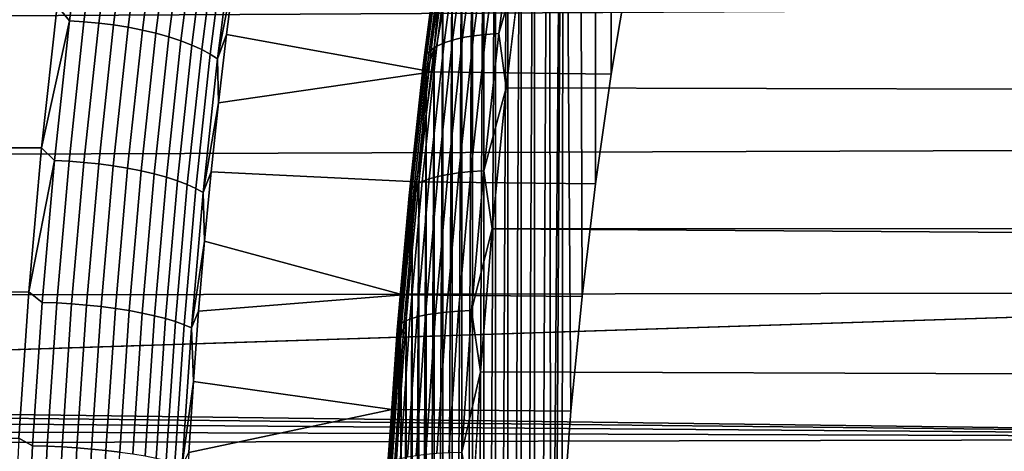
# Model space of a CAD drawing. Header units: metres. Extents: x -22 to 239, y -22 to 22.
# Tile 127 of 256: x 103.24 to 109.17, y 2.6 to 5.2. Entities that reach past the tile are written whole.
import ezdxf

# ---------------------------------------------------------------- set-up
doc = ezdxf.new("R2010")
doc.units = ezdxf.units.M
doc.layers.add('solid_10_151_033_XXX', color=7, linetype='CONTINUOUS')

msp = doc.modelspace()

# ---------------------------------------------------------------- linework, layer by layer
at = {"layer": 'solid_10_151_033_XXX'}
for points in [[(106.912689, 5.517162, 180.427643), (106.804085, 4.873381, 180.726028), (106.803391, 10.086315, 180.727951), (106.905228, 10.392937, 180.448151)], [(106.804085, 4.873381, 180.726028), (106.709137, 4.211485, 180.986893), (106.704651, 9.77118, 180.999222), (106.803391, 10.086315, 180.727951)], [(106.709137, 4.211485, 180.986893), (106.628189, 3.533846, 181.209305), (106.609108, 9.447861, 181.261734), (106.704651, 9.77118, 180.999222)], [(106.628189, 3.533846, 181.209305), (106.561539, 2.843016, 181.39241), (106.51683, 9.116605, 181.515259), (106.609108, 9.447861, 181.261734)], [(106.449631, 0.717429, 181.69989), (106.442131, 0, 181.72049), (106.427887, 8.777637, 181.759644), (106.51683, 9.116605, 181.515259)], [(106.472092, 1.432189, 181.638168), (106.449631, 0.717429, 181.69989), (106.51683, 9.116605, 181.515259)], [(106.509453, 2.141652, 181.535538), (106.472092, 1.432189, 181.638168), (106.51683, 9.116605, 181.515259)], [(106.561539, 2.843016, 181.39241), (106.509453, 2.141652, 181.535538), (106.51683, 9.116605, 181.515259)], [(106.342361, -8.431318, 181.994614), (106.342354, 8.431295, 181.994629), (106.427887, 8.777637, 181.759644)], [(106.442131, 0, 181.72049), (106.427887, -8.777658, 181.759628), (106.342361, -8.431318, 181.994614), (106.427887, 8.777637, 181.759644)], [(106.260315, -8.077883, 182.220047), (106.260307, 8.07786, 182.220047), (106.342354, 8.431295, 181.994629)], [(106.342361, -8.431318, 181.994614), (106.260315, -8.077883, 182.220047), (106.342354, 8.431295, 181.994629)], [(106.181801, -7.717584, 182.435745), (106.181793, 7.71756, 182.43576), (106.260307, 8.07786, 182.220047)], [(106.260315, -8.077883, 182.220047), (106.181801, -7.717584, 182.435745), (106.260307, 8.07786, 182.220047)], [(106.106903, -7.350751, 182.641525), (106.106895, 7.350727, 182.641541), (106.181793, 7.71756, 182.43576)], [(106.181801, -7.717584, 182.435745), (106.106903, -7.350751, 182.641525), (106.181793, 7.71756, 182.43576)], [(106.035683, -6.977709, 182.837204), (106.035675, 6.97768, 182.837219), (106.106895, 7.350727, 182.641541)], [(106.106903, -7.350751, 182.641525), (106.035683, -6.977709, 182.837204), (106.106895, 7.350727, 182.641541)], [(105.968185, -6.598697, 183.022644), (105.968178, 6.598661, 183.022659), (106.035675, 6.97768, 182.837219)], [(106.035683, -6.977709, 182.837204), (105.968185, -6.598697, 183.022644), (106.035675, 6.97768, 182.837219)], [(105.904472, -6.214032, 183.197693), (105.904465, 6.213986, 183.197723), (105.968178, 6.598661, 183.022659)], [(105.968185, -6.598697, 183.022644), (105.904472, -6.214032, 183.197693), (105.968178, 6.598661, 183.022659)], [(105.844604, -5.824073, 183.362183), (105.844597, 5.824012, 183.362198), (105.904465, 6.213986, 183.197723)], [(105.904472, -6.214032, 183.197693), (105.844604, -5.824073, 183.362183), (105.904465, 6.213986, 183.197723)], [(103.572701, 6.122922, 183.902771), (20.806223, 5.417665, 154.068542), (20.943062, 4.86191, 154.319), (103.463234, 5.284454, 184.203537)], [(103.643112, 6.019102, 183.968079), (103.463234, 5.284454, 184.203537), (103.537399, 5.193597, 184.258514)], [(103.643112, 6.019102, 183.968079), (103.537399, 5.193597, 184.258514), (103.625443, 5.18875, 184.275528), (103.731056, 6.013484, 183.985367)], [(103.731056, 6.013484, 183.985367), (103.625443, 5.18875, 184.275528), (103.714569, 5.180711, 184.283051), (103.820015, 6.004168, 183.993332)], [(103.820015, 6.004168, 183.993332), (103.714569, 5.180711, 184.283051), (103.803658, 5.169581, 184.280975), (103.908875, 5.991269, 183.991882)], [(103.908875, 5.991269, 183.991882), (103.803658, 5.169581, 184.280975), (103.891579, 5.1555, 184.269333), (103.996513, 5.97495, 183.981018)], [(103.996513, 5.97495, 183.981018), (103.891579, 5.1555, 184.269333), (103.977234, 5.138647, 184.24826), (104.081825, 5.955418, 183.960892)], [(104.081825, 5.955418, 183.960892), (103.977234, 5.138647, 184.24826), (104.05954, 5.119233, 184.218033), (104.163734, 5.932919, 183.931763)], [(104.163734, 5.932919, 183.931763), (104.05954, 5.119233, 184.218033), (104.137459, 5.097503, 184.179031), (104.241211, 5.907734, 183.893982)], [(104.241211, 5.907734, 183.893982), (104.137459, 5.097503, 184.179031), (104.210007, 5.073731, 184.13176), (104.313278, 5.880184, 183.848022)], [(104.313278, 5.880184, 183.848022), (104.210007, 5.073731, 184.13176), (104.276276, 5.048216, 184.076782), (104.379028, 5.850614, 183.794479)], [(105.901047, 5.864695, 184.086761), (105.796196, 5.061588, 184.374832), (105.848206, 5.078763, 184.445999), (105.953415, 5.884595, 184.156952)], [(105.953415, 5.884595, 184.156952), (105.848206, 5.078763, 184.445999), (105.908012, 5.093121, 184.511429), (106.013519, 5.90123, 184.221558)], [(106.013519, 5.90123, 184.221558), (105.908012, 5.093121, 184.511429), (105.974869, 5.104478, 184.570312), (106.080605, 5.914391, 184.2798)], [(106.080605, 5.914391, 184.2798), (105.974869, 5.104478, 184.570312), (106.04792, 5.112694, 184.621887), (106.153831, 5.92391, 184.330902)], [(106.153831, 5.92391, 184.330902), (106.04792, 5.112694, 184.621887), (106.126259, 5.117664, 184.665512), (106.232269, 5.929668, 184.374237)], [(106.232269, 5.929668, 184.374237), (106.126259, 5.117664, 184.665512), (106.272514, 5.623467, 184.525558)], [(104.379028, 5.850614, 183.794479), (104.276276, 5.048216, 184.076782), (104.335426, 5.02128, 184.014816), (104.43763, 5.819396, 183.734009)], [(104.43763, 5.819396, 183.734009), (104.335426, 5.02128, 184.014816), (104.386711, 4.993262, 183.946625), (104.48835, 5.786925, 183.667404)], [(105.822067, 5.816138, 183.933273), (105.718086, 5.019681, 184.218948), (105.75264, 5.041811, 184.298828), (105.857079, 5.841779, 184.011887)], [(105.857079, 5.841779, 184.011887), (105.75264, 5.041811, 184.298828), (105.796196, 5.061588, 184.374832), (105.901047, 5.864695, 184.086761)], [(105.788628, -5.429069, 183.515976), (105.78862, 5.42899, 183.516006), (105.844597, 5.824012, 183.362198)], [(105.844604, -5.824073, 183.362183), (105.788628, -5.429069, 183.515976), (105.844597, 5.824012, 183.362198)], [(104.48835, 5.786925, 183.667404), (104.386711, 4.993262, 183.946625), (104.429489, 4.964516, 183.873093), (104.53054, 5.753609, 183.595459)], [(105.780548, 5.758, 183.768784), (105.677605, 4.969504, 184.05162), (105.69297, 4.995477, 184.1362), (105.796448, 5.788094, 183.851898)], [(105.796448, 5.788094, 183.851898), (105.69297, 4.995477, 184.1362), (105.718086, 5.019681, 184.218948), (105.822067, 5.816138, 183.933273)], [(104.53054, 5.753609, 183.595459), (104.429489, 4.964516, 183.873093), (104.536232, 5.518443, 183.594528)], [(105.774567, 5.726236, 183.685013), (105.672195, 4.94209, 183.966278), (105.677605, 4.969504, 184.05162), (105.780548, 5.758, 183.768784)], [(105.77858, 5.693202, 183.601593), (105.676796, 4.913579, 183.881241), (105.672195, 4.94209, 183.966278), (105.774567, 5.726236, 183.685013)], [(105.792534, 5.659314, 183.519608), (105.691353, 4.884332, 183.797592), (105.676796, 4.913579, 183.881241), (105.77858, 5.693202, 183.601593)], [(105.792534, 5.659314, 183.519608), (105.736565, 5.029214, 183.659012), (105.691353, 4.884332, 183.797592)], [(105.792534, 5.659314, 183.519608), (105.78862, 5.42899, 183.516006), (105.736565, 5.029214, 183.659012)], [(106.126259, 5.117664, 184.665512), (106.170769, 4.789724, 184.805099), (106.272514, 5.623467, 184.525558)], [(106.272514, 5.623467, 184.525558), (106.170769, 4.789724, 184.805099), (190.508652, 4.60146, 215.565262), (190.732132, 5.208739, 215.430954)], [(105.725571, 4.887019, 180.326859), (105.834793, 5.532229, 180.026779), (104.536232, 5.518443, 183.594528), (104.484283, 5.111479, 183.737274)], [(106.804085, 4.873381, 180.726028), (106.912689, 5.517162, 180.427643), (105.834793, 5.532229, 180.026779), (105.725571, 4.887019, 180.326859)], [(104.429489, 4.964516, 183.873093), (104.484283, 5.111479, 183.737274), (104.536232, 5.518443, 183.594528)], [(113.793701, 5.284454, 155.820801), (20.96566, 4.763521, 121.850784), (20.802816, 5.430731, 122.030205)], [(105.73658, -5.029309, 183.658981), (105.736565, 5.029214, 183.659012), (105.78862, 5.42899, 183.516006)], [(105.788628, -5.429069, 183.515976), (105.73658, -5.029309, 183.658981), (105.78862, 5.42899, 183.516006)], [(103.463234, 5.284454, 184.203537), (20.943062, 4.86191, 154.319), (21.063505, 4.310308, 154.538498), (103.370018, 4.429359, 184.459641)], [(113.793701, 5.284454, 155.820801), (113.886917, 4.429359, 155.564697), (21.107038, 4.091809, 121.696335), (20.96566, 4.763521, 121.850784)], [(103.537399, 5.193597, 184.258514), (103.463234, 5.284454, 184.203537), (103.370018, 4.429359, 184.459641)], [(103.537399, 5.193597, 184.258514), (103.370018, 4.429359, 184.459641), (103.447403, 4.352319, 184.505783)], [(103.537399, 5.193597, 184.258514), (103.447403, 4.352319, 184.505783), (103.53553, 4.348257, 184.522568), (103.625443, 5.18875, 184.275528)], [(103.625443, 5.18875, 184.275528), (103.53553, 4.348257, 184.522568), (103.624794, 4.34152, 184.529694), (103.714569, 5.180711, 184.283051)], [(103.714569, 5.180711, 184.283051), (103.624794, 4.34152, 184.529694), (103.714073, 4.332193, 184.5271), (103.803658, 5.169581, 184.280975)], [(103.803658, 5.169581, 184.280975), (103.714073, 4.332193, 184.5271), (103.802246, 4.320394, 184.514786), (103.891579, 5.1555, 184.269333)], [(103.891579, 5.1555, 184.269333), (103.802246, 4.320394, 184.514786), (103.888191, 4.306271, 184.492905), (103.977234, 5.138647, 184.24826)], [(103.977234, 5.138647, 184.24826), (103.888191, 4.306271, 184.492905), (103.970833, 4.290001, 184.461761), (104.05954, 5.119233, 184.218033)], [(104.05954, 5.119233, 184.218033), (103.970833, 4.290001, 184.461761), (104.049126, 4.271791, 184.421722), (104.137459, 5.097503, 184.179031)], [(104.429489, 4.964516, 183.873093), (104.436325, 4.700363, 183.869034), (104.484283, 5.111479, 183.737274)], [(105.725571, 4.887019, 180.326859), (104.484283, 5.111479, 183.737274), (104.436325, 4.700363, 183.869034)], [(105.974869, 5.104478, 184.570312), (105.884827, 4.278506, 184.817688), (105.957733, 4.285392, 184.869659), (106.04792, 5.112694, 184.621887)], [(106.04792, 5.112694, 184.621887), (105.957733, 4.285392, 184.869659), (106.03598, 4.289558, 184.913528), (106.126259, 5.117664, 184.665512)], [(106.126259, 5.117664, 184.665512), (106.03598, 4.289558, 184.913528), (106.170769, 4.789724, 184.805099)], [(104.137459, 5.097503, 184.179031), (104.049126, 4.271791, 184.421722), (104.122086, 4.25187, 184.373306), (104.210007, 5.073731, 184.13176)], [(104.210007, 5.073731, 184.13176), (104.122086, 4.25187, 184.373306), (104.188797, 4.230488, 184.317123), (104.276276, 5.048216, 184.076782)], [(104.276276, 5.048216, 184.076782), (104.188797, 4.230488, 184.317123), (104.248413, 4.207915, 184.253876), (104.335426, 5.02128, 184.014816)], [(105.75264, 5.041811, 184.298828), (105.663704, 4.225978, 184.543182), (105.706909, 4.242556, 184.620148), (105.796196, 5.061588, 184.374832)], [(105.796196, 5.061588, 184.374832), (105.706909, 4.242556, 184.620148), (105.758621, 4.256952, 184.692139), (105.848206, 5.078763, 184.445999)], [(105.848206, 5.078763, 184.445999), (105.758621, 4.256952, 184.692139), (105.818176, 4.268986, 184.75827), (105.908012, 5.093121, 184.511429)], [(105.908012, 5.093121, 184.511429), (105.818176, 4.268986, 184.75827), (105.884827, 4.278506, 184.817688), (105.974869, 5.104478, 184.570312)], [(104.335426, 5.02128, 184.014816), (104.248413, 4.207915, 184.253876), (104.300186, 4.184435, 184.184357), (104.386711, 4.993262, 183.946625)], [(104.386711, 4.993262, 183.946625), (104.300186, 4.184435, 184.184357), (104.343468, 4.160346, 184.109451), (104.429489, 4.964516, 183.873093)], [(105.677605, 4.969504, 184.05162), (105.589951, 4.165372, 184.292465), (105.604851, 4.187142, 184.378311), (105.69297, 4.995477, 184.1362)], [(105.69297, 4.995477, 184.1362), (105.604851, 4.187142, 184.378311), (105.629539, 4.207429, 184.462234), (105.718086, 5.019681, 184.218948)], [(105.718086, 5.019681, 184.218948), (105.629539, 4.207429, 184.462234), (105.663704, 4.225978, 184.543182), (105.75264, 5.041811, 184.298828)], [(105.68853, -4.625257, 183.791), (105.688515, 4.625154, 183.791031), (105.736565, 5.029214, 183.659012)], [(105.691353, 4.884332, 183.797592), (105.736565, 5.029214, 183.659012), (105.688515, 4.625154, 183.791031)], [(105.73658, -5.029309, 183.658981), (105.68853, -4.625257, 183.791), (105.736565, 5.029214, 183.659012)], [(104.429489, 4.964516, 183.873093), (104.343468, 4.160346, 184.109451), (104.436325, 4.700363, 183.869034)], [(105.672195, 4.94209, 183.966278), (105.585014, 4.142394, 184.205795), (105.589951, 4.165372, 184.292465), (105.677605, 4.969504, 184.05162)], [(105.676796, 4.913579, 183.881241), (105.590118, 4.118497, 184.119385), (105.585014, 4.142394, 184.205795), (105.672195, 4.94209, 183.966278)], [(105.630074, 4.223484, 180.589233), (105.725571, 4.887019, 180.326859), (104.436325, 4.700363, 183.869034), (104.392395, 4.285316, 183.989716)], [(105.691353, 4.884332, 183.797592), (105.605194, 4.093982, 184.034317), (105.590118, 4.118497, 184.119385), (105.676796, 4.913579, 183.881241)], [(105.691353, 4.884332, 183.797592), (105.644508, 4.217156, 183.911957), (105.605194, 4.093982, 184.034317)], [(106.709137, 4.211485, 180.986893), (106.804085, 4.873381, 180.726028), (105.725571, 4.887019, 180.326859), (105.630074, 4.223484, 180.589233)], [(105.691353, 4.884332, 183.797592), (105.688515, 4.625154, 183.791031), (105.644508, 4.217156, 183.911957)], [(106.03598, 4.289558, 184.913528), (106.085472, 3.94032, 185.039459), (106.170769, 4.789724, 184.805099)], [(106.170769, 4.789724, 184.805099), (106.085472, 3.94032, 185.039459), (190.314774, 3.994674, 215.681107), (190.508652, 4.60146, 215.565262)], [(104.343468, 4.160346, 184.109451), (104.392395, 4.285316, 183.989716), (104.436325, 4.700363, 183.869034)], [(105.644516, -4.217257, 183.911926), (105.644508, 4.217156, 183.911957), (105.688515, 4.625154, 183.791031)], [(105.68853, -4.625257, 183.791), (105.644516, -4.217257, 183.911926), (105.688515, 4.625154, 183.791031)], [(103.370018, 4.429359, 184.459641), (21.063505, 4.310308, 154.538498), (21.168135, 3.762985, 154.728455)], [(113.886917, 4.429359, 155.564697), (113.963585, 3.560327, 155.35405), (21.226839, 3.416328, 121.566399), (21.107038, 4.091809, 121.696335)], [(103.370018, 4.429359, 184.459641), (21.168135, 3.762985, 154.728455), (21.257631, 3.219178, 154.890442), (103.29335, 3.560327, 184.670288)], [(103.447403, 4.352319, 184.505783), (103.370018, 4.429359, 184.459641), (103.29335, 3.560327, 184.670288)], [(103.447403, 4.352319, 184.505783), (103.29335, 3.560327, 184.670288), (103.373398, 3.497824, 184.709106)], [(103.447403, 4.352319, 184.505783), (103.373398, 3.497824, 184.709106), (103.461594, 3.494559, 184.725708), (103.53553, 4.348257, 184.522568)], [(103.53553, 4.348257, 184.522568), (103.461594, 3.494559, 184.725708), (103.550972, 3.489145, 184.732529), (103.624794, 4.34152, 184.529694)], [(103.624794, 4.34152, 184.529694), (103.550972, 3.489145, 184.732529), (103.640411, 3.481649, 184.729492), (103.714073, 4.332193, 184.5271)], [(103.714073, 4.332193, 184.5271), (103.640411, 3.481649, 184.729492), (103.728775, 3.472166, 184.716629), (103.802246, 4.320394, 184.514786)], [(103.802246, 4.320394, 184.514786), (103.728775, 3.472166, 184.716629), (103.814964, 3.460816, 184.694092), (103.888191, 4.306271, 184.492905)], [(103.888191, 4.306271, 184.492905), (103.814964, 3.460816, 184.694092), (103.897881, 3.447741, 184.662186), (103.970833, 4.290001, 184.461761)], [(103.970833, 4.290001, 184.461761), (103.897881, 3.447741, 184.662186), (103.976486, 3.433106, 184.621307), (104.049126, 4.271791, 184.421722)], [(104.343468, 4.160346, 184.109451), (104.352554, 3.866824, 184.099197), (104.392395, 4.285316, 183.989716)], [(105.548645, 3.544047, 180.812958), (105.630074, 4.223484, 180.589233), (104.392395, 4.285316, 183.989716), (104.352554, 3.866824, 184.099197)], [(105.818176, 4.268986, 184.75827), (105.744278, 3.431419, 184.961288), (105.810768, 3.439072, 185.021164), (105.884827, 4.278506, 184.817688)], [(105.884827, 4.278506, 184.817688), (105.810768, 3.439072, 185.021164), (105.883553, 3.444607, 185.073471), (105.957733, 4.285392, 184.869659)], [(105.957733, 4.285392, 184.869659), (105.883553, 3.444607, 185.073471), (105.961731, 3.447955, 185.117538), (106.03598, 4.289558, 184.913528)], [(106.03598, 4.289558, 184.913528), (105.961731, 3.447955, 185.117538), (106.085472, 3.94032, 185.039459)], [(104.049126, 4.271791, 184.421722), (103.976486, 3.433106, 184.621307), (104.049789, 3.417095, 184.57196), (104.122086, 4.25187, 184.373306)], [(104.122086, 4.25187, 184.373306), (104.049789, 3.417095, 184.57196), (104.116859, 3.399911, 184.514771), (104.188797, 4.230488, 184.317123)], [(104.188797, 4.230488, 184.317123), (104.116859, 3.399911, 184.514771), (104.176865, 3.38177, 184.45047), (104.248413, 4.207915, 184.253876)], [(106.628189, 3.533846, 181.209305), (106.709137, 4.211485, 180.986893), (105.630074, 4.223484, 180.589233), (105.548645, 3.544047, 180.812958)], [(105.629539, 4.207429, 184.462234), (105.556709, 3.38194, 184.662323), (105.590553, 3.39685, 184.744156), (105.663704, 4.225978, 184.543182)], [(105.663704, 4.225978, 184.543182), (105.590553, 3.39685, 184.744156), (105.633476, 3.410175, 184.821915), (105.706909, 4.242556, 184.620148)], [(105.604584, -3.805688, 184.021637), (105.604576, 3.805596, 184.021667), (105.644508, 4.217156, 183.911957)], [(105.605194, 4.093982, 184.034317), (105.644508, 4.217156, 183.911957), (105.604576, 3.805596, 184.021667)], [(105.644516, -4.217257, 183.911926), (105.604584, -3.805688, 184.021637), (105.644508, 4.217156, 183.911957)], [(105.706909, 4.242556, 184.620148), (105.633476, 3.410175, 184.821915), (105.684929, 3.421746, 184.894592), (105.758621, 4.256952, 184.692139)], [(105.758621, 4.256952, 184.692139), (105.684929, 3.421746, 184.894592), (105.744278, 3.431419, 184.961288), (105.818176, 4.268986, 184.75827)], [(104.248413, 4.207915, 184.253876), (104.176865, 3.38177, 184.45047), (104.229034, 3.362901, 184.379852), (104.300186, 4.184435, 184.184357)], [(104.300186, 4.184435, 184.184357), (104.229034, 3.362901, 184.379852), (104.27272, 3.34354, 184.303818), (104.343468, 4.160346, 184.109451)], [(104.343468, 4.160346, 184.109451), (104.27272, 3.34354, 184.303818), (104.352554, 3.866824, 184.099197)], [(105.585014, 4.142394, 184.205795), (105.513313, 3.329664, 184.402802), (105.517845, 3.348134, 184.490555), (105.589951, 4.165372, 184.292465)], [(105.589951, 4.165372, 184.292465), (105.517845, 3.348134, 184.490555), (105.532372, 3.365633, 184.577438), (105.604851, 4.187142, 184.378311)], [(105.604851, 4.187142, 184.378311), (105.532372, 3.365633, 184.577438), (105.556709, 3.38194, 184.662323), (105.629539, 4.207429, 184.462234)], [(105.590118, 4.118497, 184.119385), (105.518829, 3.310456, 184.315247), (105.513313, 3.329664, 184.402802), (105.585014, 4.142394, 184.205795)], [(105.605194, 4.093982, 184.034317), (105.534332, 3.290751, 184.229019), (105.518829, 3.310456, 184.315247), (105.590118, 4.118497, 184.119385)], [(105.605194, 4.093982, 184.034317), (105.568764, 3.390929, 184.120056), (105.534332, 3.290751, 184.229019)], [(105.605194, 4.093982, 184.034317), (105.604576, 3.805596, 184.021667), (105.568764, 3.390929, 184.120056)], [(106.085472, 3.94032, 185.039459), (190.149704, 3.388188, 215.779327), (190.314774, 3.994674, 215.681107)], [(105.961731, 3.447955, 185.117538), (106.016891, 3.078109, 185.227859), (106.085472, 3.94032, 185.039459)], [(106.085472, 3.94032, 185.039459), (106.016891, 3.078109, 185.227859), (190.012772, 2.781909, 215.86055), (190.149704, 3.388188, 215.779327)], [(104.27272, 3.34354, 184.303818), (104.316811, 3.445133, 184.197403), (104.352554, 3.866824, 184.099197)], [(105.548645, 3.544047, 180.812958), (104.352554, 3.866824, 184.099197), (104.316811, 3.445133, 184.197403)], [(105.568771, -3.391014, 184.120026), (105.568764, 3.390929, 184.120056), (105.604576, 3.805596, 184.021667)], [(105.604584, -3.805688, 184.021637), (105.568771, -3.391014, 184.120026), (105.604576, 3.805596, 184.021667)], [(113.963585, 3.560327, 155.35405), (95.001503, 2.947363, 148.316895), (21.226839, 3.416328, 121.566399)], [(103.29335, 3.560327, 184.670288), (21.257631, 3.219178, 154.890442), (21.332594, 2.677768, 155.025757), (103.233459, 2.680094, 184.834824)], [(113.963585, 3.560327, 155.35405), (114.023468, 2.680094, 155.189514), (95.235703, 2.926397, 148.39798), (95.001503, 2.947363, 148.316895)], [(103.315598, 2.632705, 184.867905), (103.373398, 3.497824, 184.709106), (103.29335, 3.560327, 184.670288), (103.233459, 2.680094, 184.834824)], [(105.481606, 2.851352, 180.997131), (105.548645, 3.544047, 180.812958), (104.316811, 3.445133, 184.197403), (104.285202, 3.020588, 184.284241)], [(106.561539, 2.843016, 181.39241), (106.628189, 3.533846, 181.209305), (105.548645, 3.544047, 180.812958), (105.481606, 2.851352, 180.997131)], [(103.373398, 3.497824, 184.709106), (103.315598, 2.632705, 184.867905), (103.403847, 2.630248, 184.884354), (103.461594, 3.494559, 184.725708)], [(103.461594, 3.494559, 184.725708), (103.403847, 2.630248, 184.884354), (103.493317, 2.626173, 184.89093), (103.550972, 3.489145, 184.732529)], [(103.550972, 3.489145, 184.732529), (103.493317, 2.626173, 184.89093), (103.582878, 2.620531, 184.887558), (103.640411, 3.481649, 184.729492)], [(103.640411, 3.481649, 184.729492), (103.582878, 2.620531, 184.887558), (103.671402, 2.613394, 184.874252), (103.728775, 3.472166, 184.716629)], [(103.728775, 3.472166, 184.716629), (103.671402, 2.613394, 184.874252), (103.757774, 2.60485, 184.851212), (103.814964, 3.460816, 184.694092)], [(103.814964, 3.460816, 184.694092), (103.757774, 2.60485, 184.851212), (103.840912, 2.595009, 184.81871), (103.897881, 3.447741, 184.662186)], [(103.897881, 3.447741, 184.662186), (103.840912, 2.595009, 184.81871), (103.919762, 2.583994, 184.777161), (103.976486, 3.433106, 184.621307)], [(104.27272, 3.34354, 184.303818), (104.285202, 3.020588, 184.284241), (104.316811, 3.445133, 184.197403)], [(105.810768, 3.439072, 185.021164), (105.752922, 2.588817, 185.180099), (105.825615, 2.592983, 185.232651), (105.883553, 3.444607, 185.073471)], [(105.883553, 3.444607, 185.073471), (105.825615, 2.592983, 185.232651), (105.90374, 2.595504, 185.276871), (105.961731, 3.447955, 185.117538)], [(105.961731, 3.447955, 185.117538), (105.90374, 2.595504, 185.276871), (106.016891, 3.078109, 185.227859)], [(103.976486, 3.433106, 184.621307), (103.919762, 2.583994, 184.777161), (103.993324, 2.571944, 184.727081), (104.049789, 3.417095, 184.57196)], [(104.049789, 3.417095, 184.57196), (103.993324, 2.571944, 184.727081), (104.060684, 2.55901, 184.669113), (104.116859, 3.399911, 184.514771)], [(104.116859, 3.399911, 184.514771), (104.060684, 2.55901, 184.669113), (104.120979, 2.545355, 184.603989), (104.176865, 3.38177, 184.45047)], [(105.556709, 3.38194, 184.662323), (105.499825, 2.54581, 184.818619), (105.533417, 2.557034, 184.901138), (105.590553, 3.39685, 184.744156)], [(105.590553, 3.39685, 184.744156), (105.533417, 2.557034, 184.901138), (105.576118, 2.567064, 184.979492), (105.633476, 3.410175, 184.821915)], [(105.534332, 3.290751, 184.229019), (105.568764, 3.390929, 184.120056), (105.537102, 2.973421, 184.207047)], [(105.537102, -2.973504, 184.207031), (105.537102, 2.973421, 184.207047), (105.568764, 3.390929, 184.120056)], [(105.568771, -3.391014, 184.120026), (105.537102, -2.973504, 184.207031), (105.568764, 3.390929, 184.120056)], [(105.633476, 3.410175, 184.821915), (105.576118, 2.567064, 184.979492), (105.62738, 2.575775, 185.052719), (105.684929, 3.421746, 184.894592)], [(105.684929, 3.421746, 184.894592), (105.62738, 2.575775, 185.052719), (105.686562, 2.583056, 185.119858), (105.744278, 3.431419, 184.961288)], [(105.744278, 3.431419, 184.961288), (105.686562, 2.583056, 185.119858), (105.752922, 2.588817, 185.180099), (105.810768, 3.439072, 185.021164)], [(104.176865, 3.38177, 184.45047), (104.120979, 2.545355, 184.603989), (104.17347, 2.531153, 184.532516), (104.229034, 3.362901, 184.379852)], [(104.229034, 3.362901, 184.379852), (104.17347, 2.531153, 184.532516), (104.217476, 2.516581, 184.455612), (104.27272, 3.34354, 184.303818)], [(104.27272, 3.34354, 184.303818), (104.217476, 2.516581, 184.455612), (104.285202, 3.020588, 184.284241)], [(105.513313, 3.329664, 184.402802), (105.457306, 2.506459, 184.556671), (105.461533, 2.520362, 184.645294), (105.517845, 3.348134, 184.490555)], [(105.518829, 3.310456, 184.315247), (105.46315, 2.491999, 184.468231), (105.457306, 2.506459, 184.556671), (105.513313, 3.329664, 184.402802)], [(105.517845, 3.348134, 184.490555), (105.461533, 2.520362, 184.645294), (105.475761, 2.533535, 184.732971), (105.532372, 3.365633, 184.577438)], [(105.532372, 3.365633, 184.577438), (105.475761, 2.533535, 184.732971), (105.499825, 2.54581, 184.818619), (105.556709, 3.38194, 184.662323)], [(105.534332, 3.290751, 184.229019), (105.478981, 2.477166, 184.381088), (105.46315, 2.491999, 184.468231), (105.518829, 3.310456, 184.315247)], [(105.534332, 3.290751, 184.229019), (105.509598, 2.553334, 184.282608), (105.478981, 2.477166, 184.381088)], [(105.534332, 3.290751, 184.229019), (105.537102, 2.973421, 184.207047), (105.509598, 2.553334, 184.282608)], [(105.90374, 2.595504, 185.276871), (105.965271, 2.205854, 185.369705), (106.016891, 3.078109, 185.227859)], [(106.016891, 3.078109, 185.227859), (105.965271, 2.205854, 185.369705), (189.903381, 2.176233, 215.925186), (190.012772, 2.781909, 215.86055)], [(104.217476, 2.516581, 184.455612), (104.257759, 2.593654, 184.359634), (104.285202, 3.020588, 184.284241)], [(105.481606, 2.851352, 180.997131), (104.285202, 3.020588, 184.284241), (104.257759, 2.593654, 184.359634)], [(105.509598, -2.553422, 184.282593), (105.509598, 2.553334, 184.282608), (105.537102, 2.973421, 184.207047)], [(105.537102, -2.973504, 184.207031), (105.509598, -2.553422, 184.282593), (105.537102, 2.973421, 184.207047)], [(114.023468, 2.680094, 155.189514), (95.468994, 2.884564, 148.47467), (95.235703, 2.926397, 148.39798)], [(114.023468, 2.680094, 155.189514), (95.699959, 2.822001, 148.546661), (95.468994, 2.884564, 148.47467)], [(105.429199, 2.147936, 181.141113), (105.481606, 2.851352, 180.997131), (104.257759, 2.593654, 184.359634), (104.234497, 2.164529, 184.423553)], [(106.509453, 2.141652, 181.535538), (106.561539, 2.843016, 181.39241), (105.481606, 2.851352, 180.997131), (105.429199, 2.147936, 181.141113)], [(114.023468, 2.680094, 155.189514), (95.926498, 2.73913, 148.613556), (95.699959, 2.822001, 148.546661)], [(114.023468, 2.680094, 155.189514), (96.147362, 2.636219, 148.675278), (95.926498, 2.73913, 148.613556)], [(114.023468, 2.680094, 155.189514), (114.066383, 1.791428, 155.071625), (96.360298, 2.514101, 148.731583), (96.147362, 2.636219, 148.675278)], [(103.274193, 1.759591, 184.981674), (103.315598, 2.632705, 184.867905), (103.233459, 2.680094, 184.834824), (103.190552, 1.791428, 184.952713)], [(103.315598, 2.632705, 184.867905), (103.274193, 1.759591, 184.981674), (103.36248, 1.757949, 184.998032), (103.403847, 2.630248, 184.884354)], [(103.403847, 2.630248, 184.884354), (103.36248, 1.757949, 184.998032), (103.452011, 1.755225, 185.004425), (103.493317, 2.626173, 184.89093)], [(103.493317, 2.626173, 184.89093), (103.452011, 1.755225, 185.004425), (103.541664, 1.751455, 185.000793), (103.582878, 2.620531, 184.887558)], [(103.582878, 2.620531, 184.887558), (103.541664, 1.751455, 185.000793), (103.630295, 1.746684, 184.987198), (103.671402, 2.613394, 184.874252)], [(103.671402, 2.613394, 184.874252), (103.630295, 1.746684, 184.987198), (103.716805, 1.740974, 184.963776), (103.757774, 2.60485, 184.851212)], [(103.757774, 2.60485, 184.851212), (103.716805, 1.740974, 184.963776), (103.800095, 1.734397, 184.930847), (103.840912, 2.595009, 184.81871)]]:
    msp.add_3dface(points, dxfattribs=at)

doc.saveas('drawing.dxf')
